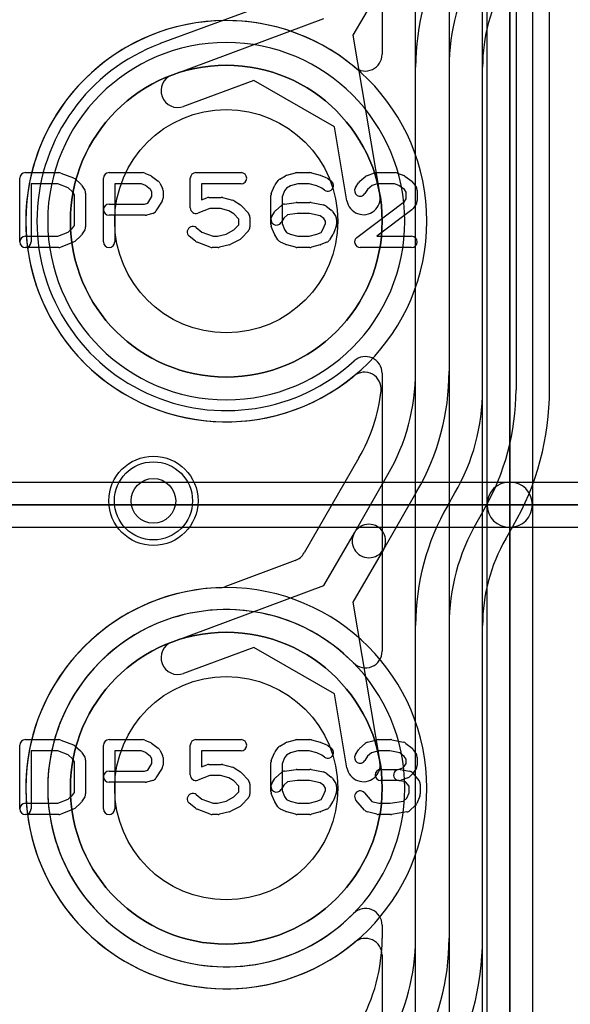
# Model space of a CAD drawing. Extents: x 0 to 20.5, y -0.5 to 20.
# Tile 4 of 25: x 2.7 to 5.2, y 6.1 to 10.5. Entities that reach past the tile are written whole.
import ezdxf

# ---------------------------------------------------------------- set-up
doc = ezdxf.new("R2010")
doc.units = 0
for name, color, linetype in [('Hole', 1, 'CONTINUOUS'), ('L1', 3, 'CONTINUOUS'), ('L2', 3, 'CONTINUOUS'), ('L3', 3, 'CONTINUOUS'), ('L4', 3, 'CONTINUOUS'), ('PartsArea-A', 111, 'CONTINUOUS'), ('PartsArea-B', 111, 'CONTINUOUS'), ('PartsSilk-A', 221, 'CONTINUOUS'), ('Resist-A', 2, 'CONTINUOUS'), ('Resist-B', 2, 'CONTINUOUS')]:
    doc.layers.add(name, color=color, linetype=linetype)

msp = doc.modelspace()

# ---------------------------------------------------------------- linework, layer by layer
at = {"layer": 'Hole'}
for centre, radius in [((3.62649, 9.63283), 0.5), ((3.3, 8.38), 0.1), ((3.62649, 7.09283), 0.5)]:
    msp.add_circle(centre, radius, dxfattribs=at)
at = {"layer": 'L1'}
for p, q in [((4.475, 8.96035), (4.475, 14.10233)), ((4.625, 14.10233), (4.625, 8.96035)), ((4.775, 8.87776), (4.775, 13.9268)), ((4.925, 13.9268), (4.925, 8.87776)), ((5.07504, 8.87776), (5.07504, 13.9268)), ((4.32496, 11.42518), (4.32496, 10.38046)), ((4.22113, 8.57283), (3.9751, 8.14672)), ((4.20078, 8.23753), (4.35107, 8.49785)), ((4.48098, 8.42285), (4.33068, 8.16253)), ((4.61902, 8.35974), (4.65107, 8.41526)), ((4.78098, 8.34026), (4.74893, 8.28474)), ((4.87887, 8.20974), (4.91092, 8.26524)), ((4.06399, 8.0006), (4.20078, 8.23753)), ((4.33068, 8.16253), (4.19389, 7.9256)), ((3.93577, 8.11301), (3.61959, 7.99551)), ((3.38316, 7.74758), (4.06399, 8.0006)), ((4.19389, 7.9256), (4.31518, 7.20948)), ((4.475, 3.88035), (4.475, 7.82224)), ((4.625, 7.82224), (4.625, 3.88035)), ((4.77504, 3.88035), (4.77504, 7.82224)), ((3.74955, 7.72373), (3.43542, 7.60698)), ((4.11132, 7.51486), (3.74955, 7.72373)), ((4.16728, 7.18444), (4.11132, 7.51486)), ((4.32496, 6.34518), (4.32496, 5.30046))]:
    msp.add_line(p, q, dxfattribs=at)
for centre, radius in [((3.62649, 9.63283), 0.6985), ((3.3, 8.38), 0.2), ((3.62649, 7.09283), 0.6985)]:
    msp.add_circle(centre, radius, dxfattribs=at)
for centre, radius, start, end in [((3.62647, 9.63282), 0.89855, 50.17328, -50.51243), ((4.24999, 10.38046), 0.07497, -129.83786, 0), ((4.24554, 8.88149), 0.07497, -6.46426, 129.48461), ((3.55, 8.96035), 0.925, -29.99987, 0), ((3.55, 8.96035), 1.075, -29.99993, 0), ((3.55, 8.96031), 0.77496, -30.00019, -6.46519), ((3.85, 8.87776), 0.925, -30.00011, 0), ((3.85, 8.87776), 1.075, -29.99993, 0), ((3.85, 8.87776), 1.22504, -29.9999, 0), ((5.55, 7.82224), 1.075, 150.00007, 180), ((4.26573, 8.20003), 0.075, -30.00073, 150.00009), ((5.55, 7.82224), 0.925, 150.00013, 180), ((4.26573, 8.20003), 0.075, 149.99927, -30.00069), ((5.55, 7.82226), 0.77496, 149.99981, -179.99852), ((3.90965, 8.18328), 0.07497, -69.60944, -29.18748), ((3.62648, 7.09283), 0.89854, 91.94331, -50.17287), ((3.59347, 8.06578), 0.07497, -88.05851, -69.60944), ((3.40929, 7.67728), 0.075, 110.38974, -69.61291), ((4.24123, 7.19696), 0.075, -170.39074, 9.61299), ((4.24999, 6.34519), 0.07498, -0.00764, 129.8271)]:
    msp.add_arc(centre, radius, start, end, dxfattribs=at)
at = {"layer": 'L2'}
msp.add_circle((3.3, 8.38), 0.2, dxfattribs=at)
for centre, start, end in [((3.62649, 9.63283), 90, -90), ((3.62649, 9.63283), -90, 90), ((3.62649, 7.09283), 90, -90), ((3.62649, 7.09283), -90, 90)]:
    msp.add_arc(centre, 0.80004, start, end, dxfattribs=at)
at = {"layer": 'L3'}
for p, q in [((4.33068, 10.70253), (4.19389, 10.4656)), ((3.93574, 10.65301), (3.33089, 10.42822)), ((3.38316, 10.28758), (4.06399, 10.5406)), ((4.19389, 10.4656), (4.31518, 9.74948)), ((4.475, 6.42035), (4.475, 10.32225)), ((4.625, 10.32225), (4.625, 6.42035)), ((4.77504, 6.42035), (4.77504, 10.32225)), ((3.74955, 10.26373), (3.43542, 10.14698)), ((4.11132, 10.05486), (3.74955, 10.26373)), ((4.16728, 9.72444), (4.11132, 10.05486)), ((4.32496, 8.95157), (4.32496, 7.70674)), ((4.32496, 6.47892), (4.32496, 6.42035))]:
    msp.add_line(p, q, dxfattribs=at)
for centre, radius in [((3.62649, 9.63283), 0.6985), ((3.3, 8.38), 0.2)]:
    msp.add_circle(centre, radius, dxfattribs=at)
for centre, radius, start, end in [((5.55, 10.32225), 1.075, 150.00007, 180), ((5.55, 10.32225), 0.925, 149.99989, 180), ((5.55, 10.32224), 0.77496, 149.99917, 179.99926), ((3.62649, 9.63283), 0.84854, 110.52135, -47.53518), ((3.30275, 10.49773), 0.07497, -69.47884, -69.20064), ((3.40929, 10.21728), 0.22504, 110.38857, 110.80189), ((3.40929, 10.21728), 0.075, 110.38974, -69.61291), ((4.24123, 9.73696), 0.075, -170.39074, 9.61299), ((4.24999, 8.95157), 0.07497, 0, 132.47007), ((3.62649, 7.09283), 0.80004, 44.55588, -44.55588), ((4.24999, 7.70674), 0.07497, -135.44314, 0), ((4.24999, 6.47892), 0.07497, 0, 135.44314), ((3.55, 6.42031), 0.77496, -30.00019, 0.00296), ((3.55, 6.42035), 0.925, -29.99987, 0), ((3.55, 6.42035), 1.075, -29.99993, 0), ((3.55, 6.42035), 1.22504, -29.9999, 0)]:
    msp.add_arc(centre, radius, start, end, dxfattribs=at)
at = {"layer": 'L4'}
for centre, radius in [((3.62649, 9.63283), 0.6985), ((3.3, 8.38), 0.2), ((3.62649, 7.09283), 0.6985)]:
    msp.add_circle(centre, radius, dxfattribs=at)
for centre, start, end in [((3.62649, 9.63283), 90, -90), ((3.62649, 9.63283), -90, 90), ((3.62649, 7.09283), 90, -90), ((3.62649, 7.09283), -90, 90)]:
    msp.add_arc(centre, 0.89854, start, end, dxfattribs=at)
at = {"layer": 'PartsArea-A'}
for p, q in [((4.89649, 10.90283), (4.89649, 8.36283)), ((4.89649, 8.36283), (4.89649, 10.90283)), ((4.89649, 8.36283), (2.35649, 8.36283)), ((2.35649, 8.36283), (4.89649, 8.36283)), ((4.89649, 8.36283), (4.89649, 5.82283)), ((7.43649, 8.36283), (4.89649, 8.36283)), ((4.89649, 8.36283), (7.43649, 8.36283)), ((4.89649, 5.82283), (4.89649, 8.36283))]:
    msp.add_line(p, q, dxfattribs=at)
at = {"layer": 'PartsArea-B'}
for centre, start, end in [((3.62649, 9.63283), 0, 180), ((3.62649, 9.63283), 180, 0), ((3.62649, 7.09283), 0, 180), ((3.62649, 7.09283), 180, 0)]:
    msp.add_arc(centre, 0.6985, start, end, dxfattribs=at)
at = {"layer": 'PartsSilk-A'}
for p, q in [((4.79489, 8.36283), (4.79489, 10.90283)), ((4.99809, 10.90283), (4.99809, 8.36283)), ((4.99809, 10.90283), (4.99809, 8.36283)), ((4.79489, 8.36283), (4.79489, 10.80123)), ((2.72649, 9.85042), (2.87649, 9.85042)), ((2.88577, 9.84863), (2.94133, 9.82641)), ((3.10149, 9.85042), (3.25149, 9.85042)), ((3.26164, 9.84827), (3.28664, 9.83716)), ((3.49038, 9.85042), (3.69316, 9.85042)), ((3.8974, 9.83835), (3.93629, 9.84946)), ((3.94316, 9.85042), (4.00149, 9.85042)), ((4.00836, 9.84946), (4.04725, 9.83835)), ((4.04966, 9.83752), (4.07744, 9.82641)), ((4.25962, 9.8378), (4.29017, 9.84891)), ((4.29871, 9.85042), (4.38482, 9.85042)), ((4.3941, 9.84863), (4.42188, 9.83752)), ((2.70149, 9.54024), (2.70149, 9.82542)), ((2.87168, 9.80042), (2.75149, 9.80042)), ((2.75149, 9.80042), (2.75149, 9.54024)), ((2.91871, 9.78161), (2.87168, 9.80042)), ((2.94866, 9.82189), (2.97366, 9.79967)), ((2.97825, 9.79422), (2.99213, 9.772)), ((3.07649, 9.54024), (3.07649, 9.82542)), ((3.24619, 9.80042), (3.12649, 9.80042)), ((3.12649, 9.80042), (3.12649, 9.54024)), ((3.26392, 9.79254), (3.24619, 9.80042)), ((3.28742, 9.77546), (3.26392, 9.79254)), ((3.29119, 9.83453), (3.32175, 9.81231)), ((3.32941, 9.80327), (3.34052, 9.78105)), ((3.46538, 9.69209), (3.46538, 9.82542)), ((3.69316, 9.80042), (3.51538, 9.80042)), ((3.51538, 9.80042), (3.51538, 9.72837)), ((3.84538, 9.79598), (3.85927, 9.8145)), ((3.86653, 9.82101), (3.89153, 9.83582)), ((3.94666, 9.80042), (3.91424, 9.79116)), ((3.99799, 9.80042), (3.94666, 9.80042)), ((4.03228, 9.79062), (3.99799, 9.80042)), ((4.08378, 9.82272), (4.09767, 9.81161)), ((4.20529, 9.78312), (4.21918, 9.80534)), ((4.22476, 9.81161), (4.25254, 9.83383)), ((4.28057, 9.79222), (4.25932, 9.77523)), ((4.30311, 9.80042), (4.28057, 9.79222)), ((4.38001, 9.80042), (4.30311, 9.80042)), ((4.40042, 9.79226), (4.38001, 9.80042)), ((4.42453, 9.77472), (4.40042, 9.79226)), ((4.4273, 9.83453), (4.45786, 9.81231)), ((4.46436, 9.80534), (4.47825, 9.78312)), ((2.93775, 9.76468), (2.91871, 9.78161)), ((2.94593, 9.75159), (2.93775, 9.76468)), ((2.94593, 9.61407), (2.94593, 9.75159)), ((2.99593, 9.75876), (2.99593, 9.6069)), ((3.29316, 9.76397), (3.28742, 9.77546)), ((3.29316, 9.7437), (3.29316, 9.76397)), ((3.34316, 9.76987), (3.34316, 9.73653)), ((3.82841, 9.75725), (3.8423, 9.79059)), ((3.88726, 9.76848), (3.87649, 9.74264)), ((3.89629, 9.78052), (3.88726, 9.76848)), ((3.91424, 9.79116), (3.89629, 9.78052)), ((4.05544, 9.78136), (4.03228, 9.79062)), ((4.06643, 9.77257), (4.05544, 9.78136)), ((4.25932, 9.77523), (4.24769, 9.75662)), ((4.43205, 9.7627), (4.42453, 9.77472)), ((4.43205, 9.73259), (4.43205, 9.7627)), ((4.48205, 9.76987), (4.48205, 9.72542)), ((3.10149, 9.70968), (3.25932, 9.70968)), ((3.25932, 9.70968), (3.27441, 9.7137)), ((3.27441, 9.7137), (3.29316, 9.7437)), ((3.33936, 9.72328), (3.31158, 9.67884)), ((3.51538, 9.72837), (3.53981, 9.73767)), ((3.54871, 9.73931), (3.60427, 9.73931)), ((3.61033, 9.73856), (3.65477, 9.72745)), ((3.66258, 9.724), (3.69036, 9.70548)), ((3.82649, 9.61802), (3.82649, 9.74764)), ((3.87649, 9.74264), (3.87649, 9.62302)), ((3.8869, 9.70944), (3.93968, 9.71685)), ((3.94316, 9.71709), (4.00149, 9.71709)), ((4.00639, 9.7166), (4.06195, 9.70549)), ((4.21146, 9.56022), (4.42442, 9.72039)), ((4.42442, 9.72039), (4.43205, 9.73259)), ((4.47825, 9.71217), (4.46436, 9.68995)), ((3.2626, 9.65968), (3.10149, 9.65968)), ((3.29682, 9.66793), (3.26904, 9.66052)), ((3.55331, 9.68931), (3.49928, 9.66873)), ((3.60119, 9.68931), (3.55331, 9.68931)), ((3.63845, 9.68), (3.60119, 9.68931)), ((3.66011, 9.66556), (3.63845, 9.68)), ((3.68205, 9.64162), (3.66011, 9.66556)), ((3.69492, 9.70158), (3.72548, 9.66825)), ((3.83029, 9.65349), (3.84418, 9.67571)), ((3.84877, 9.68115), (3.87377, 9.70337)), ((3.90134, 9.66097), (3.88467, 9.64616)), ((3.94491, 9.66709), (3.90134, 9.66097)), ((3.99901, 9.66709), (3.94491, 9.66709)), ((4.04666, 9.65756), (3.99901, 9.66709)), ((4.07193, 9.70107), (4.09693, 9.68255)), ((4.10325, 9.6757), (4.11713, 9.65348)), ((4.45819, 9.68322), (4.30132, 9.56524)), ((3.66095, 9.59362), (3.68205, 9.61663)), ((3.68205, 9.61663), (3.68205, 9.64162)), ((3.73205, 9.65135), (3.73205, 9.6069)), ((3.88467, 9.64616), (3.87269, 9.62699)), ((3.87649, 9.62302), (3.88767, 9.59619)), ((4.06336, 9.64519), (4.04666, 9.65756)), ((4.05976, 9.59619), (4.07093, 9.62302)), ((4.07093, 9.63307), (4.06336, 9.64519)), ((4.07093, 9.62302), (4.07093, 9.63307)), ((4.12093, 9.64024), (4.12093, 9.61802)), ((2.87168, 9.56524), (2.91871, 9.58405)), ((2.91871, 9.58405), (2.93775, 9.60098)), ((2.93775, 9.60098), (2.94593, 9.61407)), ((2.99213, 9.59366), (2.97825, 9.57144)), ((3.49211, 9.6042), (3.51683, 9.58443)), ((3.51683, 9.58443), (3.5672, 9.56524)), ((3.5873, 9.56524), (3.62577, 9.57486)), ((3.62577, 9.57486), (3.66095, 9.59362)), ((3.72548, 9.59), (3.69492, 9.55667)), ((3.8423, 9.57507), (3.82841, 9.60841)), ((3.85807, 9.54921), (3.84418, 9.57143)), ((3.88767, 9.59619), (3.89641, 9.5822)), ((3.89641, 9.5822), (3.91282, 9.57491)), ((3.91282, 9.57491), (3.94666, 9.56524)), ((3.99799, 9.56524), (4.03228, 9.57504)), ((4.03228, 9.57504), (4.05129, 9.58264)), ((4.05129, 9.58264), (4.05976, 9.59619)), ((4.10325, 9.57143), (4.08936, 9.54921)), ((4.11901, 9.60841), (4.10513, 9.57507)), ((2.72649, 9.56524), (2.87168, 9.56524)), ((2.94133, 9.53925), (2.88577, 9.51703)), ((2.97366, 9.56599), (2.94866, 9.54377)), ((3.48865, 9.54294), (3.46087, 9.56516)), ((3.5537, 9.51688), (3.49537, 9.5391)), ((3.5672, 9.56524), (3.5873, 9.56524)), ((3.68825, 9.55151), (3.64658, 9.52929)), ((3.89412, 9.5285), (3.86912, 9.53961)), ((3.93629, 9.5162), (3.8974, 9.52731)), ((3.94666, 9.56524), (3.99799, 9.56524)), ((4.04725, 9.52731), (4.00836, 9.5162)), ((4.07744, 9.53925), (4.04966, 9.52814)), ((4.30132, 9.56524), (4.45705, 9.56524)), ((2.87649, 9.51524), (2.72649, 9.51524)), ((3.59038, 9.51524), (3.5626, 9.51524)), ((3.64088, 9.5271), (3.59644, 9.51599)), ((4.00149, 9.51524), (3.94316, 9.51524)), ((4.45705, 9.51524), (4.22649, 9.51524)), ((2.35649, 8.46443), (4.89649, 8.46443)), ((2.35649, 8.46443), (4.89649, 8.46443)), ((4.89649, 8.46443), (7.43649, 8.46443)), ((4.89649, 8.46443), (7.43649, 8.46443)), ((4.79489, 5.82283), (4.79489, 8.36283)), ((4.99809, 8.36283), (4.99809, 5.82283)), ((4.99809, 8.36283), (4.99809, 5.82283)), ((4.89649, 8.26123), (2.35649, 8.26123)), ((4.79489, 8.26123), (2.35649, 8.26123)), ((4.79489, 5.82283), (4.79489, 8.26123)), ((7.43649, 8.26123), (4.89649, 8.26123)), ((7.33489, 8.26123), (4.89649, 8.26123)), ((2.70149, 7.00024), (2.70149, 7.28542)), ((2.72649, 7.31042), (2.87649, 7.31042)), ((2.88577, 7.30863), (2.94133, 7.28641)), ((2.94866, 7.28189), (2.97366, 7.25967)), ((3.07649, 7.00024), (3.07649, 7.28542)), ((3.10149, 7.31042), (3.25149, 7.31042)), ((3.26164, 7.30827), (3.28664, 7.29716)), ((3.29119, 7.29453), (3.32175, 7.27231)), ((3.46538, 7.15209), (3.46538, 7.28542)), ((3.49038, 7.31042), (3.69316, 7.31042)), ((3.86653, 7.28101), (3.89153, 7.29582)), ((3.8974, 7.29835), (3.93629, 7.30946)), ((3.94316, 7.31042), (4.00149, 7.31042)), ((4.00836, 7.30946), (4.04725, 7.29835)), ((4.04966, 7.29752), (4.07744, 7.28641)), ((4.08378, 7.28272), (4.09767, 7.27161)), ((4.22377, 7.27078), (4.24877, 7.293)), ((4.25894, 7.29847), (4.30061, 7.30958)), ((4.30705, 7.31042), (4.3626, 7.31042)), ((4.36775, 7.30988), (4.42053, 7.29877)), ((4.431, 7.29383), (4.45878, 7.27161)), ((2.87168, 7.26042), (2.75149, 7.26042)), ((2.75149, 7.26042), (2.75149, 7.00024)), ((2.91871, 7.24161), (2.87168, 7.26042)), ((2.93775, 7.22468), (2.91871, 7.24161)), ((2.97825, 7.25422), (2.99213, 7.232)), ((3.24619, 7.26042), (3.12649, 7.26042)), ((3.12649, 7.26042), (3.12649, 7.00024)), ((3.26392, 7.25254), (3.24619, 7.26042)), ((3.28742, 7.23546), (3.26392, 7.25254)), ((3.29316, 7.22397), (3.28742, 7.23546)), ((3.32941, 7.26327), (3.34052, 7.24105)), ((3.69316, 7.26042), (3.51538, 7.26042)), ((3.51538, 7.26042), (3.51538, 7.18837)), ((3.82841, 7.21725), (3.8423, 7.25059)), ((3.84538, 7.25598), (3.85927, 7.2745)), ((3.89629, 7.24052), (3.88726, 7.22848)), ((3.91424, 7.25116), (3.89629, 7.24052)), ((3.94666, 7.26042), (3.91424, 7.25116)), ((3.99799, 7.26042), (3.94666, 7.26042)), ((4.03228, 7.25062), (3.99799, 7.26042)), ((4.05544, 7.24136), (4.03228, 7.25062)), ((4.06643, 7.23257), (4.05544, 7.24136)), ((4.20529, 7.24312), (4.21918, 7.26534)), ((4.25967, 7.23579), (4.24769, 7.21662)), ((4.27755, 7.25168), (4.25967, 7.23579)), ((4.31033, 7.26042), (4.27755, 7.25168)), ((4.36, 7.26042), (4.31033, 7.26042)), ((4.40441, 7.25107), (4.36, 7.26042)), ((4.42422, 7.23523), (4.40441, 7.25107)), ((4.43205, 7.2227), (4.42422, 7.23523)), ((4.46436, 7.26534), (4.47825, 7.24312)), ((2.94593, 7.21159), (2.93775, 7.22468)), ((2.94593, 7.07407), (2.94593, 7.21159)), ((2.99593, 7.21876), (2.99593, 7.0669)), ((3.27441, 7.1737), (3.29316, 7.2037)), ((3.29316, 7.2037), (3.29316, 7.22397)), ((3.34316, 7.22987), (3.34316, 7.19653)), ((3.51538, 7.18837), (3.53981, 7.19767)), ((3.54871, 7.19931), (3.60427, 7.19931)), ((3.61033, 7.19856), (3.65477, 7.18745)), ((3.82649, 7.07802), (3.82649, 7.20764)), ((3.88726, 7.22848), (3.87649, 7.20264)), ((3.87649, 7.20264), (3.87649, 7.08302)), ((4.41829, 7.1848), (4.42347, 7.18998)), ((4.42347, 7.18998), (4.43205, 7.2037)), ((4.43205, 7.2037), (4.43205, 7.2227)), ((4.48205, 7.22987), (4.48205, 7.19653)), ((3.10149, 7.16968), (3.25932, 7.16968)), ((3.25932, 7.16968), (3.27441, 7.1737)), ((3.33936, 7.18328), (3.31158, 7.13884)), ((3.55331, 7.14931), (3.49928, 7.12873)), ((3.60119, 7.14931), (3.55331, 7.14931)), ((3.63845, 7.14), (3.60119, 7.14931)), ((3.66258, 7.184), (3.69036, 7.16548)), ((3.69492, 7.16158), (3.72548, 7.12825)), ((3.84877, 7.14115), (3.87377, 7.16337)), ((3.8869, 7.16944), (3.93968, 7.17685)), ((3.94316, 7.17709), (4.00149, 7.17709)), ((4.00639, 7.1766), (4.06195, 7.16549)), ((4.07193, 7.16107), (4.09693, 7.14255)), ((4.31816, 7.17709), (4.39709, 7.17709)), ((4.39709, 7.17709), (4.41829, 7.1848)), ((4.40587, 7.1767), (4.44754, 7.16929)), ((4.46084, 7.15663), (4.44973, 7.14552)), ((4.46237, 7.16068), (4.49014, 7.12735)), ((4.47825, 7.18328), (4.46436, 7.16106)), ((3.2626, 7.11968), (3.10149, 7.11968)), ((3.29682, 7.12793), (3.26904, 7.12052)), ((3.66011, 7.12556), (3.63845, 7.14)), ((3.68205, 7.10162), (3.66011, 7.12556)), ((3.68205, 7.07663), (3.68205, 7.10162)), ((3.73205, 7.11135), (3.73205, 7.0669)), ((3.83029, 7.11349), (3.84418, 7.13571)), ((3.88467, 7.10616), (3.87269, 7.08699)), ((3.90134, 7.12097), (3.88467, 7.10616)), ((3.94491, 7.12709), (3.90134, 7.12097)), ((3.99901, 7.12709), (3.94491, 7.12709)), ((4.04666, 7.11756), (3.99901, 7.12709)), ((4.06336, 7.10519), (4.04666, 7.11756)), ((4.07093, 7.09307), (4.06336, 7.10519)), ((4.10325, 7.1357), (4.11713, 7.11348)), ((4.40149, 7.12709), (4.31816, 7.12709)), ((4.4298, 7.12166), (4.39711, 7.12748)), ((4.44059, 7.1397), (4.41003, 7.12859)), ((4.44593, 7.1023), (4.4298, 7.12166)), ((4.44593, 7.0719), (4.44593, 7.1023)), ((4.49593, 7.11135), (4.49593, 7.0669)), ((2.91871, 7.04405), (2.93775, 7.06098)), ((2.93775, 7.06098), (2.94593, 7.07407)), ((3.49211, 7.0642), (3.51683, 7.04443)), ((3.66095, 7.05362), (3.68205, 7.07663)), ((3.8423, 7.03507), (3.82841, 7.06841)), ((3.87649, 7.08302), (3.88767, 7.05619)), ((4.05976, 7.05619), (4.07093, 7.08302)), ((4.07093, 7.08302), (4.07093, 7.09307)), ((4.11901, 7.06841), (4.10513, 7.03507)), ((4.12093, 7.10024), (4.12093, 7.07802)), ((4.2453, 7.07225), (4.27918, 7.03354)), ((4.43617, 7.04846), (4.44593, 7.0719)), ((4.49401, 7.05729), (4.48013, 7.02396)), ((2.72649, 7.02524), (2.87168, 7.02524)), ((2.87168, 7.02524), (2.91871, 7.04405)), ((2.97366, 7.02599), (2.94866, 7.00377)), ((2.99213, 7.05366), (2.97825, 7.03144)), ((3.48865, 7.00294), (3.46087, 7.02516)), ((3.51683, 7.04443), (3.5672, 7.02524)), ((3.5672, 7.02524), (3.5873, 7.02524)), ((3.5873, 7.02524), (3.62577, 7.03486)), ((3.62577, 7.03486), (3.66095, 7.05362)), ((3.72548, 7.05), (3.69492, 7.01667)), ((3.85807, 7.00921), (3.84418, 7.03143)), ((3.88767, 7.05619), (3.89641, 7.0422)), ((3.89641, 7.0422), (3.91282, 7.03491)), ((3.91282, 7.03491), (3.94666, 7.02524)), ((3.94666, 7.02524), (3.99799, 7.02524)), ((3.99799, 7.02524), (4.03228, 7.03504)), ((4.03228, 7.03504), (4.05129, 7.04264)), ((4.05129, 7.04264), (4.05976, 7.05619)), ((4.10325, 7.03143), (4.08936, 7.00921)), ((4.24657, 6.99489), (4.20768, 7.03933)), ((4.27918, 7.03354), (4.31033, 7.02524)), ((4.31033, 7.02524), (4.36061, 7.02524)), ((4.36061, 7.02524), (4.4209, 7.03488)), ((4.4209, 7.03488), (4.43617, 7.04846)), ((4.47366, 7.01488), (4.44866, 6.99266)), ((2.87649, 6.97524), (2.72649, 6.97524)), ((2.94133, 6.99925), (2.88577, 6.97703)), ((3.5537, 6.97688), (3.49537, 6.9991)), ((3.59038, 6.97524), (3.5626, 6.97524)), ((3.64088, 6.9871), (3.59644, 6.97599)), ((3.68825, 7.01151), (3.64658, 6.98929)), ((3.89412, 6.9885), (3.86912, 6.99961)), ((3.93629, 6.9762), (3.8974, 6.98731)), ((4.00149, 6.97524), (3.94316, 6.97524)), ((4.04725, 6.98731), (4.00836, 6.9762)), ((4.07744, 6.99925), (4.04966, 6.98814)), ((4.30061, 6.97608), (4.25894, 6.98719)), ((4.3626, 6.97524), (4.30705, 6.97524)), ((4.436, 6.98666), (4.36655, 6.97555))]:
    msp.add_line(p, q, dxfattribs=at)
for centre, radius, start, end in [((2.72649, 9.82542), 0.025, 90, 180), ((2.87649, 9.82542), 0.025, 68.2071, 90), ((3.10149, 9.82542), 0.025, 90, 180), ((3.25149, 9.82542), 0.025, 66.04914, 90), ((3.27649, 9.81431), 0.025, 53.98274, 66.03964), ((3.49038, 9.82542), 0.025, 90, 180), ((3.69316, 9.82542), 0.025, -90, 90), ((3.90427, 9.81431), 0.025, 105.94854, 120.63752), ((3.94316, 9.82542), 0.025, 90, 105.94854), ((4.00149, 9.82542), 0.025, 74.05146, 90), ((4.04038, 9.81431), 0.025, 68.2071, 74.05146), ((4.26816, 9.81431), 0.025, 109.97919, 128.65478), ((4.29871, 9.82542), 0.025, 90, 109.98461), ((4.38482, 9.82542), 0.025, 68.2071, 90), ((4.4126, 9.81431), 0.025, 53.98274, 68.20215), ((2.93205, 9.8032), 0.025, 48.37217, 68.20215), ((2.95705, 9.78098), 0.025, 31.98594, 48.36931), ((3.30705, 9.79209), 0.025, 26.56505, 53.97932), ((3.86538, 9.78098), 0.025, 143.1301, 157.39424), ((3.87927, 9.7995), 0.025, 120.63752, 143.1301), ((4.08205, 9.79209), 0.025, -128.66697, 51.34522), ((4.06816, 9.8032), 0.025, 51.33303, 68.2071), ((4.24038, 9.79209), 0.025, 128.66697, 147.98998), ((4.44316, 9.79209), 0.025, 32.00538, 53.97932), ((2.97093, 9.75876), 0.025, 0, 31.99147), ((3.31816, 9.76987), 0.025, 0, 26.56505), ((3.85149, 9.74764), 0.025, 157.39424, 180), ((4.22649, 9.76987), 0.025, 147.99462, -32.01002), ((4.45705, 9.76987), 0.025, 0, 32.01002), ((3.10149, 9.68468), 0.025, 90, -90), ((3.31816, 9.73653), 0.025, -32.00538, 0), ((3.54871, 9.71431), 0.025, 90, 110.85364), ((3.60427, 9.71431), 0.025, 75.96932, 90), ((3.64871, 9.7032), 0.025, 56.30358, 75.96376), ((3.67649, 9.68468), 0.025, 42.5203, 56.30993), ((3.89038, 9.68468), 0.025, 98.00047, 131.62783), ((3.94316, 9.69209), 0.025, 90, 98.00047), ((4.00149, 9.69209), 0.025, 78.69456, 90), ((4.05705, 9.68098), 0.025, 53.47387, 78.69456), ((4.45705, 9.72542), 0.025, -32.00538, 0), ((3.2626, 9.68468), 0.025, -90, -75.06473), ((3.29038, 9.69209), 0.025, -75.07449, -32.01002), ((3.49038, 9.69209), 0.025, 180, -69.1435), ((3.70705, 9.65135), 0.025, 0, 42.51745), ((3.86538, 9.66246), 0.025, 131.62783, 147.99462), ((4.08205, 9.66246), 0.025, 31.98594, 53.47387), ((4.44316, 9.7032), 0.025, -53.0476, -32.01002), ((3.85149, 9.64024), 0.025, 147.99462, -32.01002), ((3.85149, 9.61802), 0.025, 180, -157.39424), ((4.09593, 9.64024), 0.025, 0, 31.98594), ((4.09593, 9.61802), 0.025, -22.60576, 0), ((2.95705, 9.58468), 0.025, -48.37217, -31.99147), ((2.97093, 9.6069), 0.025, -31.98594, 0), ((3.47649, 9.58468), 0.025, 51.33303, -128.65478), ((3.70705, 9.6069), 0.025, -42.5203, 0), ((3.86538, 9.58468), 0.025, -157.39424, -147.99462), ((4.08205, 9.58468), 0.025, -32.00538, -22.60576), ((2.72649, 9.54024), 0.025, 90, -90), ((2.72649, 9.54024), 0.025, 180, 0), ((2.93205, 9.56246), 0.025, -68.2071, -48.36931), ((3.10149, 9.54024), 0.025, 180, 0), ((3.50427, 9.56246), 0.025, -128.66697, -110.85364), ((3.63482, 9.55135), 0.025, -75.96932, -61.9318), ((3.67649, 9.57357), 0.025, -61.9383, -42.51745), ((3.87927, 9.56246), 0.025, -147.99462, -113.95086), ((3.90427, 9.55135), 0.025, -113.95086, -105.94854), ((4.04038, 9.55135), 0.025, -74.05146, -68.2071), ((4.06816, 9.56246), 0.025, -68.2071, -32.00538), ((4.22649, 9.54024), 0.025, 126.9524, -90), ((4.45705, 9.54024), 0.025, -90, 90), ((2.87649, 9.54024), 0.025, -90, -68.20215), ((3.5626, 9.54024), 0.025, -110.8565, -90), ((3.59038, 9.54024), 0.025, -90, -75.96376), ((3.94316, 9.54024), 0.025, -105.94854, -90), ((4.00149, 9.54024), 0.025, -90, -74.05146), ((4.89649, 8.36283), 0.1016, 90, -90), ((4.89649, 8.36283), 0.1016, 90, -90), ((4.89649, 8.36283), 0.1016, 0, 180), ((4.89649, 8.36283), 0.1016, -90, 90), ((4.89649, 8.36283), 0.1016, 0, 90), ((4.89649, 8.36283), 0.1016, 180, 0), ((4.89649, 8.36283), 0.1016, 180, 0), ((2.72649, 7.28542), 0.025, 90, 180), ((2.87649, 7.28542), 0.025, 68.2071, 90), ((2.93205, 7.2632), 0.025, 48.37217, 68.20215), ((3.10149, 7.28542), 0.025, 90, 180), ((3.25149, 7.28542), 0.025, 66.04914, 90), ((3.27649, 7.27431), 0.025, 53.98274, 66.03964), ((3.49038, 7.28542), 0.025, 90, 180), ((3.69316, 7.28542), 0.025, -90, 90), ((3.87927, 7.2595), 0.025, 120.63752, 143.1301), ((3.90427, 7.27431), 0.025, 105.94854, 120.63752), ((3.94316, 7.28542), 0.025, 90, 105.94854), ((4.00149, 7.28542), 0.025, 74.05146, 90), ((4.04038, 7.27431), 0.025, 68.2071, 74.05146), ((4.06816, 7.2632), 0.025, 51.33303, 68.2071), ((4.26538, 7.27431), 0.025, 104.92551, 131.63069), ((4.30705, 7.28542), 0.025, 90, 104.92885), ((4.3626, 7.28542), 0.025, 78.11016, 90), ((4.41538, 7.27431), 0.025, 51.33303, 78.11298), ((2.95705, 7.24098), 0.025, 31.98594, 48.36931), ((3.30705, 7.25209), 0.025, 26.56505, 53.97932), ((3.31816, 7.22987), 0.025, 0, 26.56505), ((3.86538, 7.24098), 0.025, 143.1301, 157.39424), ((4.08205, 7.25209), 0.025, -128.66697, 51.34522), ((4.22649, 7.22987), 0.025, 147.99462, -32.01002), ((4.24038, 7.25209), 0.025, 131.62783, 147.98998), ((4.44316, 7.25209), 0.025, 32.00538, 51.34522), ((4.45705, 7.22987), 0.025, 0, 32.01002), ((2.97093, 7.21876), 0.025, 0, 31.99147), ((3.31816, 7.19653), 0.025, -32.00538, 0), ((3.54871, 7.17431), 0.025, 90, 110.85364), ((3.60427, 7.17431), 0.025, 75.96932, 90), ((3.85149, 7.20764), 0.025, 157.39424, 180), ((4.45705, 7.19653), 0.025, -32.00538, 0), ((3.10149, 7.14468), 0.025, 90, -90), ((3.49038, 7.15209), 0.025, 180, -69.1435), ((3.64871, 7.1632), 0.025, 56.30358, 75.96376), ((3.67649, 7.14468), 0.025, 42.5203, 56.30993), ((3.89038, 7.14468), 0.025, 98.00047, 131.62783), ((3.94316, 7.15209), 0.025, 90, 98.00047), ((4.00149, 7.15209), 0.025, 78.69456, 90), ((4.05705, 7.14098), 0.025, 53.47387, 78.69456), ((4.31816, 7.15209), 0.025, 90, -90), ((4.40149, 7.15209), 0.025, 79.90837, -100.08326), ((4.43205, 7.1632), 0.025, -70.02864, -45), ((4.44316, 7.14468), 0.025, 39.7909, 79.91674), ((4.44316, 7.17431), 0.025, -45, -32.01002), ((3.2626, 7.14468), 0.025, -90, -75.06473), ((3.29038, 7.15209), 0.025, -75.07449, -32.01002), ((3.70705, 7.11135), 0.025, 0, 42.51745), ((3.85149, 7.10024), 0.025, 147.99462, -32.01002), ((3.86538, 7.12246), 0.025, 131.62783, 147.99462), ((4.08205, 7.12246), 0.025, 31.98594, 53.47387), ((4.09593, 7.10024), 0.025, 0, 31.98594), ((4.40149, 7.15209), 0.025, -90, -70.02141), ((4.47093, 7.11135), 0.025, 0, 39.8005), ((2.97093, 7.0669), 0.025, -31.98594, 0), ((3.47649, 7.04468), 0.025, 51.33303, -128.65478), ((3.70705, 7.0669), 0.025, -42.5203, 0), ((3.85149, 7.07802), 0.025, 180, -157.39424), ((4.09593, 7.07802), 0.025, -22.60576, 0), ((4.22649, 7.05579), 0.025, 41.18808, -138.81042), ((4.47093, 7.0669), 0.025, -22.60576, 0), ((2.72649, 7.00024), 0.025, 90, -90), ((2.95705, 7.04468), 0.025, -48.37217, -31.99147), ((3.67649, 7.03357), 0.025, -61.9383, -42.51745), ((3.86538, 7.04468), 0.025, -157.39424, -147.99462), ((4.08205, 7.04468), 0.025, -32.00538, -22.60576), ((4.45705, 7.03357), 0.025, -48.37217, -22.60888), ((2.72649, 7.00024), 0.025, 180, 0), ((2.87649, 7.00024), 0.025, -90, -68.20215), ((2.93205, 7.02246), 0.025, -68.2071, -48.36931), ((3.10149, 7.00024), 0.025, 180, 0), ((3.50427, 7.02246), 0.025, -128.66697, -110.85364), ((3.5626, 7.00024), 0.025, -110.8565, -90), ((3.59038, 7.00024), 0.025, -90, -75.96376), ((3.63482, 7.01135), 0.025, -75.96932, -61.9318), ((3.87927, 7.02246), 0.025, -147.99462, -113.95086), ((3.90427, 7.01135), 0.025, -113.95086, -105.94854), ((3.94316, 7.00024), 0.025, -105.94854, -90), ((4.00149, 7.00024), 0.025, -90, -74.05146), ((4.04038, 7.01135), 0.025, -74.05146, -68.2071), ((4.06816, 7.02246), 0.025, -68.2071, -32.00538), ((4.26538, 7.01135), 0.025, -138.81192, -104.92885), ((4.30705, 7.00024), 0.025, -104.92551, -90), ((4.3626, 7.00024), 0.025, -90, -80.91133), ((4.43205, 7.01135), 0.025, -80.91063, -48.36931)]:
    msp.add_arc(centre, radius, start, end, dxfattribs=at)
at = {"layer": 'Resist-A'}
for centre, radius in [((3.62649, 9.63283), 0.6985), ((3.3, 8.38), 0.175), ((3.62649, 7.09283), 0.6985)]:
    msp.add_circle(centre, radius, dxfattribs=at)
at = {"layer": 'Resist-B'}
for centre, radius in [((3.62649, 9.63283), 0.6985), ((3.3, 8.38), 0.175), ((3.62649, 7.09283), 0.6985)]:
    msp.add_circle(centre, radius, dxfattribs=at)

doc.saveas('drawing.dxf')
